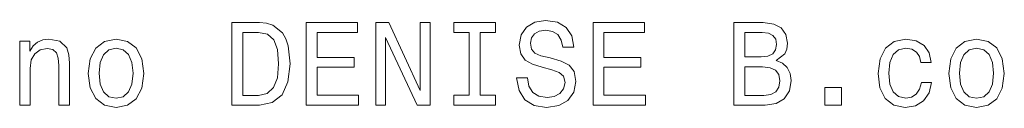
# Model space of a CAD drawing. Extents: x 307 to 1725, y 54 to 1408.
# Tile 6 of 8: x 1022 to 1189, y 1394 to 1408. Entities that reach past the tile are written whole.
import ezdxf

# ---------------------------------------------------------------- set-up
doc = ezdxf.new("R2010")
doc.units = 0

msp = doc.modelspace()

# ---------------------------------------------------------------- linework, layer by layer
at = {"color": 7, "lineweight": 13}
for points in [[(1062.71, 1407.97), (1058.05, 1407.97), (1058.05, 1393.97), (1062.71, 1393.97), (1064.91, 1394.41), (1066.55, 1395.76), (1067.55, 1397.96), (1067.92, 1400.97), (1067.6, 1404.03), (1067.19, 1405.24), (1066.63, 1406.21), (1064.99, 1407.52), (1063.92, 1407.85)], [(1070.64, 1393.97), (1079.52, 1393.97), (1079.52, 1395.66), (1072.5, 1395.66), (1072.5, 1400.4), (1078.75, 1400.4), (1078.75, 1402.08), (1072.5, 1402.08), (1072.5, 1406.27), (1079.36, 1406.27), (1079.36, 1407.97), (1070.64, 1407.97)], [(1082.42, 1393.97), (1084.1, 1393.97), (1084.1, 1405.44), (1089.46, 1393.97), (1091.62, 1393.97), (1091.62, 1407.97), (1089.93, 1407.97), (1089.93, 1396.49), (1084.62, 1407.97), (1082.42, 1407.97)], [(1098.24, 1395.66), (1095.66, 1395.66), (1095.66, 1393.97), (1102.68, 1393.97), (1102.68, 1395.66), (1100.09, 1395.66), (1100.09, 1406.27), (1102.68, 1406.27), (1102.68, 1407.97), (1095.66, 1407.97), (1095.66, 1406.27), (1098.24, 1406.27)], [(1108.12, 1398.59), (1106.29, 1398.59), (1106.69, 1396.45), (1107.7, 1394.87), (1109.25, 1393.93), (1111.35, 1393.58), (1113.43, 1393.91), (1114.98, 1394.79), (1115.97, 1396.19), (1116.33, 1398.02), (1116.03, 1399.68), (1115.18, 1400.74), (1113.81, 1401.45), (1111.98, 1401.98), (1110.4, 1402.36), (1109.37, 1402.8), (1108.79, 1403.45), (1108.61, 1404.46), (1108.79, 1405.36), (1109.31, 1406.05), (1110.12, 1406.51), (1111.23, 1406.68), (1112.36, 1406.47), (1113.25, 1405.93), (1113.83, 1405.02), (1114.11, 1403.79), (1115.95, 1403.79), (1115.95, 1403.83), (1115.63, 1405.73), (1114.68, 1407.14), (1113.19, 1408.03), (1111.17, 1408.33), (1109.35, 1408.03), (1107.94, 1407.18), (1107.03, 1405.87), (1106.71, 1404.17), (1106.97, 1402.66), (1107.74, 1401.63), (1108.95, 1400.95), (1110.6, 1400.42), (1112.24, 1399.96), (1113.47, 1399.51), (1114.21, 1398.87), (1114.48, 1397.82), (1114.23, 1396.75), (1113.61, 1395.94), (1112.66, 1395.44), (1111.43, 1395.28), (1110.06, 1395.5), (1109.01, 1396.15), (1108.34, 1397.19)], [(1119.22, 1393.97), (1128.09, 1393.97), (1128.09, 1395.66), (1121.07, 1395.66), (1121.07, 1400.4), (1127.33, 1400.4), (1127.33, 1402.08), (1121.07, 1402.08), (1121.07, 1406.27), (1127.93, 1406.27), (1127.93, 1407.97), (1119.22, 1407.97)], [(1150.26, 1401.53), (1151.68, 1402.7), (1152.04, 1403.49), (1152.16, 1404.46), (1151.9, 1405.97), (1151.11, 1407.06), (1149.84, 1407.72), (1148.06, 1407.97), (1143.08, 1407.97), (1143.08, 1393.97), (1148.35, 1393.97), (1150.22, 1394.25), (1151.62, 1395.08), (1152.48, 1396.39), (1152.79, 1398.16), (1152.6, 1399.35), (1152.12, 1400.34), (1151.33, 1401.07)], [(1062.57, 1406.29), (1064.11, 1405.99), (1065.15, 1405.06), (1065.78, 1403.41), (1065.98, 1400.97), (1065.76, 1398.61), (1065.13, 1396.95), (1064.06, 1395.96), (1062.57, 1395.64), (1059.93, 1395.64), (1059.93, 1406.29)], [(1147.68, 1402.16), (1144.94, 1402.16), (1144.94, 1406.29), (1147.84, 1406.29), (1148.93, 1406.17), (1149.7, 1405.81), (1150.16, 1405.18), (1150.32, 1404.25), (1150.14, 1403.33), (1149.66, 1402.68), (1148.83, 1402.28)], [(1022.13, 1393.97), (1023.9, 1393.97), (1023.9, 1400.22), (1024.08, 1401.65), (1024.67, 1402.7), (1025.57, 1403.35), (1026.79, 1403.59), (1027.75, 1403.39), (1028.36, 1402.84), (1028.66, 1401.93), (1028.76, 1400.72), (1028.76, 1393.97), (1030.54, 1393.97), (1030.54, 1401.09), (1030.46, 1402.52), (1030.09, 1403.71), (1028.9, 1404.8), (1027.05, 1405.18), (1026.02, 1405.04), (1025.15, 1404.66), (1024.4, 1404.01), (1023.82, 1403.15), (1023.82, 1404.8), (1022.13, 1404.8)], [(1033.74, 1399.37), (1034.07, 1396.91), (1035, 1395.1), (1036.47, 1393.97), (1038.45, 1393.58), (1040.4, 1393.97), (1041.87, 1395.08), (1042.8, 1396.89), (1043.15, 1399.37), (1042.8, 1401.83), (1041.87, 1403.67), (1040.4, 1404.78), (1038.45, 1405.18), (1036.47, 1404.78), (1035, 1403.65), (1034.07, 1401.83)], [(1174.75, 1401.21), (1176.51, 1401.21), (1176.15, 1402.82), (1175.28, 1404.09), (1173.93, 1404.88), (1172.17, 1405.18), (1170.23, 1404.78), (1168.76, 1403.65), (1167.83, 1401.81), (1167.51, 1399.35), (1167.81, 1396.91), (1168.72, 1395.1), (1170.15, 1393.97), (1172.11, 1393.58), (1173.85, 1393.89), (1175.2, 1394.73), (1176.13, 1396.06), (1176.53, 1397.84), (1174.83, 1397.84), (1174.53, 1396.71), (1173.97, 1395.86), (1173.16, 1395.34), (1172.17, 1395.18), (1170.94, 1395.44), (1170.05, 1396.25), (1169.51, 1397.56), (1169.33, 1399.41), (1169.51, 1401.23), (1170.07, 1402.54), (1170.98, 1403.35), (1172.17, 1403.63), (1173.22, 1403.45), (1174.01, 1402.98), (1174.53, 1402.22)], [(1179.47, 1399.37), (1179.8, 1396.91), (1180.72, 1395.1), (1182.2, 1393.97), (1184.17, 1393.58), (1186.13, 1393.97), (1187.6, 1395.08), (1188.53, 1396.89), (1188.87, 1399.37), (1188.53, 1401.83), (1187.6, 1403.67), (1186.13, 1404.78), (1184.17, 1405.18), (1182.2, 1404.78), (1180.72, 1403.65), (1179.8, 1401.83)], [(1035.56, 1399.39), (1035.74, 1401.21), (1036.31, 1402.52), (1037.21, 1403.33), (1038.45, 1403.61), (1039.66, 1403.33), (1040.56, 1402.54), (1041.13, 1401.21), (1041.33, 1399.39), (1041.13, 1397.56), (1040.56, 1396.23), (1039.66, 1395.42), (1038.45, 1395.16), (1037.21, 1395.42), (1036.31, 1396.23), (1035.74, 1397.56)], [(1181.29, 1399.39), (1181.47, 1401.21), (1182.04, 1402.52), (1182.94, 1403.33), (1184.17, 1403.61), (1185.38, 1403.33), (1186.29, 1402.54), (1186.86, 1401.21), (1187.06, 1399.39), (1186.86, 1397.56), (1186.29, 1396.23), (1185.38, 1395.42), (1184.17, 1395.16), (1182.94, 1395.42), (1182.04, 1396.23), (1181.47, 1397.56)], [(1148.13, 1395.64), (1144.94, 1395.64), (1144.94, 1400.46), (1147.94, 1400.46), (1149.21, 1400.32), (1150.12, 1399.9), (1150.67, 1399.17), (1150.85, 1398.12), (1150.67, 1397.01), (1150.16, 1396.25), (1149.32, 1395.78)], [(1158.49, 1393.97), (1161.28, 1393.97), (1161.28, 1396.97), (1158.49, 1396.97)]]:
    msp.add_lwpolyline(points, close=True, dxfattribs=at)

doc.saveas('drawing.dxf')
